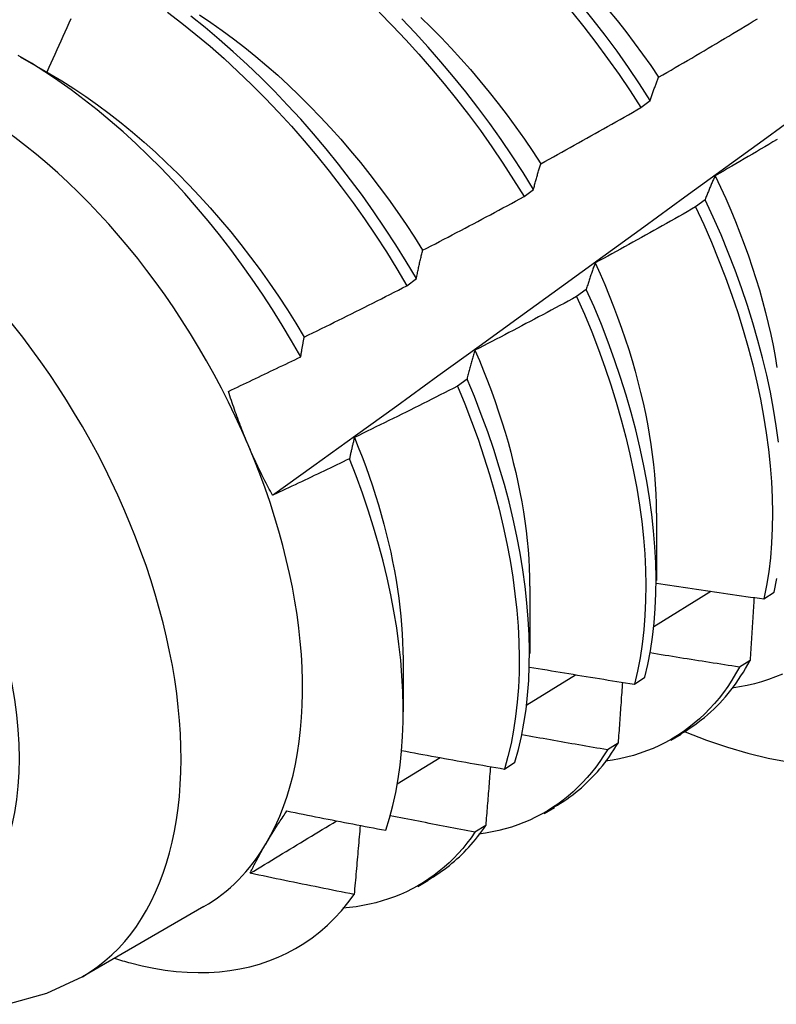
# Model space of a CAD drawing. Header units: inches. Extents: x 0 to 144, y -11 to 93.
# Tile 40 of 53: x 121.07 to 121.278, y 51.353 to 51.624. Entities that reach past the tile are written whole.
import ezdxf

# ---------------------------------------------------------------- set-up
doc = ezdxf.new("R2010")
doc.units = ezdxf.units.IN
doc.header["$LTSCALE"] = 8.616264
doc.header["$MEASUREMENT"] = 0
doc.layers.add('Visible Edges(ANSI)', color=7, linetype='Continuous', lineweight=25)
doc.layers.add('Visible Tangent Edges(ANSI)', color=7, linetype='Continuous', lineweight=25)

msp = doc.modelspace()

# ---------------------------------------------------------------- linework, layer by layer
at = {"layer": 'Visible Edges(ANSI)'}
for p, q in [((121.07001, 51.61355), (121.07817, 51.60886)), ((121.24062, 51.59956), (121.24322, 51.60154)), ((121.20851, 51.57511), (121.21111, 51.57709)), ((121.2583, 51.57426), (121.25566, 51.57227)), ((121.17631, 51.55062), (121.17892, 51.5526)), ((121.22562, 51.54962), (121.22297, 51.54763)), ((121.19284, 51.52498), (121.19018, 51.52298)), ((121.24492, 51.48811), (121.2449, 51.46963)), ((121.21012, 51.46802), (121.2101, 51.44954)), ((121.24423, 51.45701), (121.25982, 51.46667)), ((121.27445, 51.46455), (121.27732, 51.46645)), ((121.17532, 51.44793), (121.1753, 51.43348)), ((121.27064, 51.44765), (121.26771, 51.44581)), ((121.20927, 51.43548), (121.22269, 51.44373)), ((121.23884, 51.44112), (121.24172, 51.44301)), ((121.24888, 51.42571), (121.2517, 51.42734)), ((121.23436, 51.42491), (121.23142, 51.42308)), ((121.17366, 51.4137), (121.1855, 51.42093)), ((121.20312, 51.41779), (121.20601, 51.41967)), ((121.21409, 51.40562), (121.2169, 51.40725)), ((121.19798, 51.4023), (121.19503, 51.40048)), ((121.17929, 51.38553), (121.1821, 51.38716)), ((121.12053, 51.38002), (121.08712, 51.36073))]:
    msp.add_line(p, q, dxfattribs=at)
at = {"layer": 'Visible Edges(ANSI)', "flags": 128}
for points in [[(121.13939, 51.49303), (121.15077, 51.50123), (121.16214, 51.50943), (121.1735, 51.51763), (121.18485, 51.52582), (121.19619, 51.53402), (121.20752, 51.54222), (121.21884, 51.55042), (121.23015, 51.55861), (121.24145, 51.5668), (121.25274, 51.575), (121.26402, 51.58319), (121.27528, 51.59138), (121.28654, 51.59956), (121.29779, 51.60775), (121.30903, 51.61593), (121.32027, 51.62411), (121.33149, 51.63229), (121.3427, 51.64046), (121.3539, 51.64863), (121.3651, 51.6568), (121.37628, 51.66497), (121.38746, 51.67313)], [(121.24322, 51.60154), (121.24026, 51.60611), (121.23721, 51.61062), (121.23407, 51.61506), (121.23084, 51.61943), (121.22753, 51.62371), (121.22414, 51.62792)], [(121.11046, 51.6258), (121.11441, 51.6228), (121.11833, 51.61967), (121.12222, 51.61641), (121.12607, 51.61302), (121.12987, 51.60952), (121.13363, 51.6059), (121.13734, 51.60218), (121.14099, 51.59835), (121.14458, 51.59442), (121.14811, 51.59039), (121.15157, 51.58627), (121.15496, 51.58207), (121.15827, 51.57778), (121.16151, 51.57342), (121.16465, 51.56899), (121.16771, 51.56448), (121.17068, 51.55992), (121.17354, 51.5553), (121.17631, 51.55062)], [(121.17892, 51.5526), (121.17614, 51.55727), (121.17327, 51.56189), (121.17029, 51.56645), (121.16723, 51.57095), (121.16407, 51.57538), (121.16084, 51.57973), (121.15752, 51.58401), (121.15412, 51.58821), (121.15066, 51.59232), (121.14712, 51.59634), (121.14353, 51.60026), (121.13987, 51.60409), (121.13616, 51.60781), (121.1324, 51.61141), (121.12859, 51.61491), (121.12474, 51.61828), (121.12085, 51.62153), (121.11692, 51.62465)], [(121.11928, 51.62508), (121.12241, 51.62299), (121.12554, 51.62079), (121.12864, 51.6185), (121.13172, 51.61612), (121.13478, 51.61364), (121.13782, 51.61108), (121.14083, 51.60843), (121.1438, 51.60569), (121.14674, 51.60288), (121.14965, 51.59998), (121.15251, 51.59702), (121.15533, 51.59398), (121.15811, 51.59087), (121.16084, 51.5877), (121.16352, 51.58447), (121.16615, 51.58118), (121.16872, 51.57783), (121.17123, 51.57443), (121.17368, 51.57097), (121.17607, 51.56747), (121.17839, 51.56393), (121.18064, 51.56034)], [(121.16865, 51.62577), (121.17236, 51.62204), (121.17601, 51.61821), (121.1796, 51.61427), (121.18312, 51.61024), (121.18658, 51.60612), (121.18997, 51.60192), (121.19327, 51.59763), (121.1965, 51.59326), (121.19964, 51.58882), (121.20269, 51.58432), (121.20565, 51.57974), (121.20851, 51.57511)], [(121.22159, 51.62598), (121.22497, 51.62177), (121.22828, 51.61747), (121.2315, 51.6131), (121.23463, 51.60866), (121.23768, 51.60414), (121.24062, 51.59956)], [(121.23166, 51.62646), (121.23409, 51.62348), (121.23648, 51.62045), (121.23881, 51.61738), (121.2411, 51.61426), (121.24333, 51.6111), (121.24551, 51.6079)], [(121.08394, 51.62395), (121.0834, 51.62273), (121.08285, 51.62151), (121.08231, 51.62029), (121.08176, 51.61907), (121.08122, 51.61785), (121.08067, 51.61663), (121.08012, 51.61541), (121.07957, 51.61419), (121.07902, 51.61297), (121.07847, 51.61176), (121.07792, 51.61054), (121.07737, 51.60932)], [(121.21111, 51.57709), (121.20824, 51.58172), (121.20528, 51.58628), (121.20222, 51.59079), (121.19907, 51.59522), (121.19584, 51.59958), (121.19252, 51.60386), (121.18913, 51.60806), (121.18567, 51.61218), (121.18214, 51.6162), (121.17855, 51.62013), (121.17489, 51.62395)], [(121.18015, 51.62431), (121.18295, 51.62158), (121.18571, 51.61878), (121.18844, 51.61591), (121.19113, 51.61298), (121.19377, 51.60999), (121.19637, 51.60694), (121.19892, 51.60383), (121.20142, 51.60067), (121.20387, 51.59746), (121.20627, 51.5942), (121.20861, 51.59089), (121.21089, 51.58754), (121.21311, 51.58414)], [(121.24551, 51.6079), (121.24665, 51.60856), (121.24779, 51.60922), (121.24892, 51.60988), (121.25006, 51.61054), (121.25119, 51.6112), (121.25233, 51.61186), (121.25346, 51.61252), (121.2546, 51.61319), (121.25573, 51.61386), (121.25686, 51.61452), (121.25799, 51.61519), (121.25913, 51.61586), (121.26026, 51.61653), (121.26139, 51.6172), (121.26252, 51.61787), (121.26364, 51.61855), (121.26477, 51.61922), (121.2659, 51.61989), (121.26703, 51.62057), (121.26815, 51.62125), (121.26928, 51.62193), (121.2704, 51.62261), (121.27153, 51.62329), (121.27265, 51.62397)], [(121.14712, 51.53108), (121.14463, 51.53545), (121.14204, 51.53978), (121.13938, 51.54406), (121.13662, 51.54829), (121.13379, 51.55246), (121.13087, 51.55657), (121.12788, 51.56061), (121.12482, 51.56457), (121.1217, 51.56844), (121.11851, 51.57222), (121.11527, 51.57592), (121.11198, 51.57951), (121.10863, 51.58301), (121.10523, 51.58641), (121.10179, 51.5897), (121.0983, 51.59289), (121.09477, 51.59596), (121.0912, 51.59891), (121.08762, 51.60174), (121.08401, 51.60444), (121.08038, 51.607), (121.07674, 51.60943), (121.07309, 51.61173), (121.06944, 51.61388)], [(121.07817, 51.60886), (121.08147, 51.6069), (121.08475, 51.60482), (121.08802, 51.60263), (121.09128, 51.60033), (121.09451, 51.59792), (121.09772, 51.59541), (121.10091, 51.5928), (121.10406, 51.59009), (121.10718, 51.58729), (121.11027, 51.5844), (121.11332, 51.58143), (121.11633, 51.57837), (121.11929, 51.57523), (121.12221, 51.57202), (121.12508, 51.56874), (121.12789, 51.56538), (121.13064, 51.56197), (121.13334, 51.55849), (121.13597, 51.55495), (121.13854, 51.55136), (121.14104, 51.54771), (121.14347, 51.54402), (121.14582, 51.54029), (121.14809, 51.53651)], [(121.24322, 51.60154), (121.24331, 51.60182), (121.2434, 51.60209), (121.24349, 51.60237), (121.24358, 51.60264), (121.24367, 51.60292), (121.24377, 51.60319), (121.24386, 51.60346), (121.24395, 51.60373), (121.24405, 51.604), (121.24414, 51.60427), (121.24424, 51.60453), (121.24433, 51.6048), (121.24443, 51.60506), (121.24453, 51.60533), (121.24462, 51.60559), (121.24472, 51.60585), (121.24482, 51.60611), (121.24491, 51.60637), (121.24501, 51.60663), (121.24511, 51.60688), (121.24521, 51.60714), (121.24531, 51.60739), (121.24541, 51.60765), (121.24551, 51.6079)], [(121.21311, 51.58414), (121.21426, 51.58477), (121.21542, 51.58541), (121.21657, 51.58604), (121.21772, 51.58667), (121.21887, 51.58731), (121.22002, 51.58794), (121.22117, 51.58858), (121.22232, 51.58922), (121.22347, 51.58986), (121.22462, 51.5905), (121.22576, 51.59114), (121.22691, 51.59178), (121.22806, 51.59242), (121.2292, 51.59307), (121.23035, 51.59371), (121.23149, 51.59436), (121.23264, 51.595), (121.23378, 51.59565), (121.23492, 51.5963), (121.23606, 51.59695), (121.2372, 51.5976), (121.23835, 51.59826), (121.23949, 51.59891), (121.24062, 51.59956)], [(121.27809, 51.5908), (121.27695, 51.59012), (121.27582, 51.58945), (121.27469, 51.58878), (121.27355, 51.58811), (121.27242, 51.58745), (121.27128, 51.58678), (121.27015, 51.58611), (121.26901, 51.58545), (121.26787, 51.58479), (121.26674, 51.58412), (121.2656, 51.58346), (121.26446, 51.5828), (121.26332, 51.58214), (121.26218, 51.58149), (121.26104, 51.58083)], [(121.21111, 51.57709), (121.21119, 51.5774), (121.21127, 51.5777), (121.21135, 51.57801), (121.21143, 51.57831), (121.21151, 51.57861), (121.21159, 51.57891), (121.21167, 51.57921), (121.21175, 51.57951), (121.21183, 51.57981), (121.21192, 51.58011), (121.212, 51.5804), (121.21208, 51.5807), (121.21217, 51.58099), (121.21225, 51.58128), (121.21233, 51.58157), (121.21242, 51.58186), (121.2125, 51.58215), (121.21259, 51.58244), (121.21268, 51.58273), (121.21276, 51.58301), (121.21285, 51.5833), (121.21294, 51.58358), (121.21302, 51.58386), (121.21311, 51.58414)], [(121.26104, 51.58083), (121.26092, 51.58057), (121.2608, 51.5803), (121.26068, 51.58004), (121.26056, 51.57978), (121.26044, 51.57951), (121.26033, 51.57924), (121.26021, 51.57898), (121.26009, 51.57871), (121.25998, 51.57844), (121.25986, 51.57817), (121.25975, 51.57789), (121.25963, 51.57762), (121.25952, 51.57735), (121.2594, 51.57707), (121.25929, 51.5768), (121.25918, 51.57652), (121.25907, 51.57624), (121.25896, 51.57596), (121.25884, 51.57568), (121.25873, 51.5754), (121.25862, 51.57511), (121.25851, 51.57483), (121.2584, 51.57455), (121.2583, 51.57426)], [(121.26104, 51.58083), (121.26253, 51.5777), (121.26396, 51.57456), (121.26532, 51.57142), (121.26663, 51.56828), (121.26788, 51.56513), (121.26907, 51.56199), (121.27019, 51.55885), (121.27126, 51.55572), (121.27226, 51.5526), (121.2732, 51.54949), (121.27408, 51.54639), (121.27489, 51.5433), (121.27564, 51.54023), (121.27633, 51.53718), (121.27696, 51.53416), (121.27752, 51.53115), (121.27802, 51.52817)], [(121.18064, 51.56034), (121.18181, 51.56095), (121.18297, 51.56155), (121.18414, 51.56216), (121.18531, 51.56276), (121.18647, 51.56337), (121.18764, 51.56398), (121.1888, 51.56459), (121.18997, 51.5652), (121.19113, 51.56581), (121.19229, 51.56643), (121.19345, 51.56704), (121.19462, 51.56765), (121.19578, 51.56827), (121.19694, 51.56889), (121.1981, 51.56951), (121.19926, 51.57012), (121.20042, 51.57074), (121.20157, 51.57137), (121.20273, 51.57199), (121.20389, 51.57261), (121.20505, 51.57324), (121.2062, 51.57386), (121.20736, 51.57449), (121.20851, 51.57511)], [(121.27846, 51.50758), (121.27785, 51.51213), (121.2771, 51.51673), (121.27623, 51.52138), (121.27522, 51.52608), (121.27409, 51.53082), (121.27283, 51.53559), (121.27145, 51.54039), (121.26994, 51.54521), (121.26831, 51.55004), (121.26655, 51.55489), (121.26467, 51.55974), (121.26267, 51.56459), (121.26054, 51.56943), (121.2583, 51.57426)], [(121.25566, 51.57227), (121.25452, 51.57162), (121.25337, 51.57096), (121.25223, 51.57031), (121.25109, 51.56966), (121.24994, 51.56901), (121.24879, 51.56836), (121.24765, 51.56772), (121.2465, 51.56707), (121.24535, 51.56642), (121.24421, 51.56578), (121.24306, 51.56514), (121.24191, 51.56449), (121.24076, 51.56385), (121.23961, 51.56321), (121.23846, 51.56257), (121.23731, 51.56193), (121.23615, 51.5613), (121.235, 51.56066), (121.23385, 51.56003), (121.23269, 51.55939), (121.23154, 51.55876), (121.23039, 51.55813), (121.22923, 51.5575), (121.22807, 51.55687)], [(121.25566, 51.57227), (121.2579, 51.56744), (121.26001, 51.5626), (121.26201, 51.55775), (121.26388, 51.5529), (121.26563, 51.54805), (121.26725, 51.54322), (121.26875, 51.5384), (121.27012, 51.5336), (121.27137, 51.52883), (121.27249, 51.5241), (121.27349, 51.51941), (121.27435, 51.51476), (121.27509, 51.51016), (121.27569, 51.50562), (121.27617, 51.50114), (121.27651, 51.49672), (121.27672, 51.49238), (121.2768, 51.48812), (121.27675, 51.48395), (121.27656, 51.47987), (121.27624, 51.47588), (121.27578, 51.47199), (121.27518, 51.46821), (121.27445, 51.46455)], [(121.17892, 51.5526), (121.17898, 51.55294), (121.17905, 51.55327), (121.17912, 51.55361), (121.17919, 51.55394), (121.17926, 51.55427), (121.17933, 51.5546), (121.1794, 51.55493), (121.17947, 51.55525), (121.17954, 51.55558), (121.17961, 51.55591), (121.17968, 51.55623), (121.17975, 51.55655), (121.17982, 51.55688), (121.1799, 51.5572), (121.17997, 51.55752), (121.18004, 51.55784), (121.18011, 51.55815), (121.18019, 51.55847), (121.18026, 51.55879), (121.18034, 51.5591), (121.18041, 51.55941), (121.18049, 51.55972), (121.18056, 51.56003), (121.18064, 51.56034)], [(121.22807, 51.55687), (121.22797, 51.55658), (121.22786, 51.55629), (121.22775, 51.556), (121.22764, 51.5557), (121.22754, 51.55541), (121.22743, 51.55512), (121.22733, 51.55482), (121.22722, 51.55452), (121.22712, 51.55422), (121.22702, 51.55393), (121.22691, 51.55363), (121.22681, 51.55332), (121.22671, 51.55302), (121.22661, 51.55272), (121.22651, 51.55241), (121.2264, 51.55211), (121.2263, 51.5518), (121.2262, 51.55149), (121.22611, 51.55119), (121.22601, 51.55088), (121.22591, 51.55056), (121.22581, 51.55025), (121.22571, 51.54994), (121.22562, 51.54962)], [(121.22807, 51.55687), (121.22942, 51.55389), (121.23071, 51.55091), (121.23195, 51.54793), (121.23313, 51.54495), (121.23425, 51.54197), (121.23532, 51.53899), (121.23634, 51.53602), (121.2373, 51.53306), (121.2382, 51.5301), (121.23905, 51.52716), (121.23984, 51.52423), (121.24057, 51.52131), (121.24125, 51.51841), (121.24187, 51.51553), (121.24243, 51.51267), (121.24293, 51.50983), (121.24338, 51.50702), (121.24376, 51.50423), (121.24409, 51.50147), (121.24437, 51.49874), (121.24458, 51.49604), (121.24473, 51.49337), (121.24483, 51.49074), (121.24486, 51.48814)], [(121.14809, 51.53651), (121.14927, 51.53709), (121.15046, 51.53766), (121.15164, 51.53824), (121.15282, 51.53882), (121.154, 51.5394), (121.15518, 51.53998), (121.15636, 51.54056), (121.15753, 51.54115), (121.15871, 51.54173), (121.15989, 51.54232), (121.16107, 51.5429), (121.16224, 51.54349), (121.16342, 51.54408), (121.16459, 51.54467), (121.16577, 51.54526), (121.16694, 51.54585), (121.16811, 51.54644), (121.16929, 51.54704), (121.17046, 51.54763), (121.17163, 51.54823), (121.1728, 51.54882), (121.17397, 51.54942), (121.17514, 51.55002), (121.17631, 51.55062)], [(121.24172, 51.44301), (121.24257, 51.44657), (121.24328, 51.45026), (121.24385, 51.45405), (121.24429, 51.45795), (121.24459, 51.46195), (121.24476, 51.46605), (121.2448, 51.47024), (121.2447, 51.47451), (121.24448, 51.47886), (121.24412, 51.48328), (121.24363, 51.48777), (121.24301, 51.49231), (121.24226, 51.49692), (121.24138, 51.50157), (121.24037, 51.50627), (121.23923, 51.51101), (121.23797, 51.51578), (121.23658, 51.52058), (121.23507, 51.5254), (121.23342, 51.53023), (121.23166, 51.53508), (121.22977, 51.53993), (121.22775, 51.54478), (121.22562, 51.54962)], [(121.22297, 51.54763), (121.22181, 51.54701), (121.22065, 51.54638), (121.2195, 51.54576), (121.21834, 51.54514), (121.21718, 51.54451), (121.21601, 51.54389), (121.21485, 51.54327), (121.21369, 51.54265), (121.21253, 51.54204), (121.21136, 51.54142), (121.2102, 51.5408), (121.20904, 51.54019), (121.20787, 51.53958), (121.20671, 51.53896), (121.20554, 51.53835), (121.20437, 51.53774), (121.20321, 51.53713), (121.20204, 51.53652), (121.20087, 51.53592), (121.1997, 51.53531), (121.19853, 51.53471), (121.19736, 51.5341), (121.19619, 51.5335), (121.19502, 51.5329)], [(121.22297, 51.54763), (121.2251, 51.54279), (121.22711, 51.53794), (121.22899, 51.53309), (121.23074, 51.52824), (121.23238, 51.52341), (121.23388, 51.51859), (121.23526, 51.51379), (121.23651, 51.50903), (121.23764, 51.50429), (121.23864, 51.49959), (121.23951, 51.49494), (121.24025, 51.49034), (121.24086, 51.4858), (121.24134, 51.48132), (121.24168, 51.4769), (121.2419, 51.47256), (121.24199, 51.46829), (121.24194, 51.46411), (121.24176, 51.46002), (121.24145, 51.45603), (121.241, 51.45214), (121.24041, 51.44835), (121.2397, 51.44467), (121.23884, 51.44112)], [(121.14712, 51.53108), (121.14716, 51.53131), (121.1472, 51.53154), (121.14724, 51.53178), (121.14727, 51.53201), (121.14731, 51.53224), (121.14735, 51.53246), (121.14739, 51.53269), (121.14743, 51.53292), (121.14747, 51.53315), (121.14751, 51.53338), (121.14755, 51.5336), (121.14759, 51.53383), (121.14764, 51.53406), (121.14768, 51.53428), (121.14772, 51.53451), (121.14776, 51.53473), (121.1478, 51.53496), (121.14784, 51.53518), (121.14788, 51.5354), (121.14792, 51.53562), (121.14797, 51.53585), (121.14801, 51.53607), (121.14805, 51.53629), (121.14809, 51.53651)], [(121.19502, 51.5329), (121.19492, 51.53258), (121.19483, 51.53226), (121.19473, 51.53194), (121.19464, 51.53162), (121.19454, 51.5313), (121.19445, 51.53098), (121.19436, 51.53065), (121.19426, 51.53033), (121.19417, 51.53), (121.19408, 51.52967), (121.19399, 51.52934), (121.19389, 51.52902), (121.1938, 51.52868), (121.19371, 51.52835), (121.19362, 51.52802), (121.19353, 51.52769), (121.19344, 51.52735), (121.19336, 51.52702), (121.19327, 51.52668), (121.19318, 51.52634), (121.19309, 51.526), (121.19301, 51.52566), (121.19292, 51.52532), (121.19284, 51.52498)], [(121.19502, 51.5329), (121.19623, 51.53008), (121.19739, 51.52726), (121.1985, 51.52444), (121.19956, 51.52162), (121.20057, 51.5188), (121.20153, 51.51599), (121.20244, 51.51319), (121.2033, 51.5104), (121.20411, 51.50761), (121.20486, 51.50484), (121.20557, 51.50208), (121.20623, 51.49933), (121.20683, 51.4966), (121.20738, 51.49389), (121.20788, 51.49119), (121.20833, 51.48852), (121.20873, 51.48587), (121.20908, 51.48324), (121.20937, 51.48064), (121.20961, 51.47806), (121.2098, 51.47552), (121.20994, 51.473), (121.21002, 51.47051), (121.21005, 51.46806)], [(121.12724, 51.52159), (121.12807, 51.52198), (121.1289, 51.52237), (121.12973, 51.52276), (121.13056, 51.52316), (121.13139, 51.52355), (121.13222, 51.52394), (121.13305, 51.52433), (121.13388, 51.52472), (121.13471, 51.52512), (121.13554, 51.52551), (121.13637, 51.52591), (121.1372, 51.5263), (121.13802, 51.5267), (121.13885, 51.52709), (121.13968, 51.52749), (121.14051, 51.52789), (121.14133, 51.52828), (121.14216, 51.52868), (121.14299, 51.52908), (121.14381, 51.52948), (121.14464, 51.52988), (121.14547, 51.53028), (121.14629, 51.53068), (121.14712, 51.53108)], [(121.20601, 51.41967), (121.20697, 51.42313), (121.2078, 51.4267), (121.2085, 51.43039), (121.20906, 51.4342), (121.20949, 51.43811), (121.20979, 51.44211), (121.20995, 51.44622), (121.20998, 51.45041), (121.20988, 51.45468), (121.20965, 51.45903), (121.20929, 51.46346), (121.20879, 51.46795), (121.20817, 51.4725), (121.20741, 51.4771), (121.20653, 51.48176), (121.20552, 51.48646), (121.20438, 51.4912), (121.20311, 51.49597), (121.20171, 51.50077), (121.20019, 51.50559), (121.19854, 51.51043), (121.19676, 51.51527), (121.19486, 51.52013), (121.19284, 51.52498)], [(121.19018, 51.52298), (121.18901, 51.52239), (121.18784, 51.52179), (121.18666, 51.52119), (121.18549, 51.5206), (121.18431, 51.52), (121.18314, 51.51941), (121.18196, 51.51882), (121.18078, 51.51823), (121.1796, 51.51764), (121.17843, 51.51705), (121.17725, 51.51646), (121.17607, 51.51588), (121.17489, 51.51529), (121.17371, 51.51471), (121.17253, 51.51412), (121.17135, 51.51354), (121.17016, 51.51296), (121.16898, 51.51238), (121.1678, 51.5118), (121.16662, 51.51122), (121.16543, 51.51065), (121.16425, 51.51007), (121.16306, 51.5095), (121.16188, 51.50892)], [(121.19018, 51.52298), (121.1922, 51.51813), (121.19409, 51.51328), (121.19586, 51.50843), (121.1975, 51.5036), (121.19901, 51.49878), (121.2004, 51.49398), (121.20166, 51.48921), (121.20279, 51.48448), (121.20379, 51.47978), (121.20466, 51.47513), (121.20541, 51.47053), (121.20602, 51.46598), (121.20651, 51.4615), (121.20686, 51.45708), (121.20708, 51.45273), (121.20717, 51.44846), (121.20713, 51.44428), (121.20696, 51.44018), (121.20665, 51.43618), (121.20621, 51.43228), (121.20564, 51.42849), (121.20493, 51.4248), (121.20409, 51.42124), (121.20312, 51.41779)], [(121.13268, 51.50685), (121.13242, 51.50745), (121.13217, 51.50805), (121.13192, 51.50866), (121.13168, 51.50926), (121.13143, 51.50987), (121.13119, 51.51048), (121.13095, 51.51108), (121.13071, 51.51169), (121.13048, 51.5123), (121.13025, 51.51291), (121.13002, 51.51353), (121.12979, 51.51414), (121.12956, 51.51476), (121.12934, 51.51537), (121.12912, 51.51599), (121.1289, 51.51661), (121.12869, 51.51723), (121.12847, 51.51785), (121.12826, 51.51847), (121.12805, 51.51909), (121.12784, 51.51972), (121.12764, 51.52034), (121.12744, 51.52097), (121.12724, 51.52159)], [(121.16188, 51.50892), (121.16182, 51.50868), (121.16176, 51.50844), (121.1617, 51.50821), (121.16164, 51.50797), (121.16159, 51.50773), (121.16153, 51.50748), (121.16147, 51.50724), (121.16141, 51.507), (121.16136, 51.50676), (121.1613, 51.50652), (121.16124, 51.50627), (121.16118, 51.50603), (121.16113, 51.50578), (121.16107, 51.50554), (121.16102, 51.50529), (121.16096, 51.50505), (121.16091, 51.5048), (121.16085, 51.50455), (121.16079, 51.50431), (121.16074, 51.50406), (121.16069, 51.50381), (121.16063, 51.50356), (121.16058, 51.50331), (121.16052, 51.50306)], [(121.16188, 51.50892), (121.16296, 51.50626), (121.16399, 51.5036), (121.16498, 51.50095), (121.16593, 51.49829), (121.16683, 51.49564), (121.16768, 51.493), (121.16849, 51.49037), (121.16926, 51.48774), (121.16997, 51.48513), (121.17065, 51.48253), (121.17128, 51.47993), (121.17186, 51.47736), (121.17239, 51.4748), (121.17288, 51.47225), (121.17333, 51.46972), (121.17373, 51.46721), (121.17408, 51.46472), (121.17438, 51.46226), (121.17464, 51.45981), (121.17486, 51.45739), (121.17502, 51.455), (121.17514, 51.45263), (121.17522, 51.45029), (121.17524, 51.44797)], [(121.13939, 51.49303), (121.13908, 51.49359), (121.13878, 51.49415), (121.13848, 51.49471), (121.13818, 51.49527), (121.13788, 51.49584), (121.13759, 51.4964), (121.1373, 51.49697), (121.13701, 51.49754), (121.13672, 51.49811), (121.13643, 51.49868), (121.13615, 51.49926), (121.13587, 51.49983), (121.13559, 51.50041), (121.13531, 51.50098), (121.13504, 51.50156), (121.13477, 51.50215), (121.1345, 51.50273), (121.13423, 51.50331), (121.13397, 51.5039), (121.13371, 51.50449), (121.13344, 51.50507), (121.13319, 51.50566), (121.13293, 51.50626), (121.13268, 51.50685)], [(121.16052, 51.50306), (121.15965, 51.50264), (121.15877, 51.50221), (121.15789, 51.50179), (121.15701, 51.50137), (121.15613, 51.50094), (121.15525, 51.50052), (121.15438, 51.5001), (121.1535, 51.49968), (121.15262, 51.49926), (121.15174, 51.49884), (121.15086, 51.49842), (121.14998, 51.498), (121.1491, 51.49758), (121.14821, 51.49717), (121.14733, 51.49675), (121.14645, 51.49634), (121.14557, 51.49592), (121.14469, 51.4955), (121.1438, 51.49509), (121.14292, 51.49468), (121.14204, 51.49426), (121.14116, 51.49385), (121.14027, 51.49344), (121.13939, 51.49303)], [(121.17051, 51.40096), (121.17154, 51.40432), (121.17245, 51.4078), (121.17323, 51.41138), (121.1739, 51.41508), (121.17443, 51.41886), (121.17484, 51.42274), (121.17512, 51.4267), (121.17527, 51.43075), (121.1753, 51.43488), (121.17519, 51.43909), (121.17496, 51.44337), (121.17461, 51.44772), (121.17412, 51.45213), (121.1735, 51.45661), (121.17276, 51.46114), (121.17189, 51.4657), (121.17089, 51.4703), (121.16977, 51.47492), (121.16853, 51.47958), (121.16717, 51.48425), (121.16569, 51.48894), (121.16408, 51.49364), (121.16236, 51.49835), (121.16052, 51.50306)], [(121.24489, 51.46891), (121.24612, 51.46872), (121.24735, 51.46853), (121.24858, 51.46834), (121.24981, 51.46816), (121.25104, 51.46797), (121.25227, 51.46778), (121.2535, 51.4676), (121.25473, 51.46741), (121.25596, 51.46723), (121.25719, 51.46705), (121.25843, 51.46686), (121.25966, 51.46668), (121.26089, 51.4665), (121.26212, 51.46632), (121.26335, 51.46614), (121.26458, 51.46596), (121.26582, 51.46578), (121.26705, 51.4656), (121.26828, 51.46543), (121.26952, 51.46525), (121.27075, 51.46507), (121.27198, 51.4649), (121.27322, 51.46472), (121.27445, 51.46455)], [(121.27732, 51.46645), (121.27804, 51.47012)], [(121.27173, 51.46493), (121.27169, 51.46422), (121.27164, 51.4635), (121.2716, 51.46278), (121.27156, 51.46207), (121.27151, 51.46135), (121.27147, 51.46063), (121.27142, 51.45991), (121.27138, 51.45919), (121.27133, 51.45847), (121.27129, 51.45775), (121.27124, 51.45704), (121.2712, 51.45632), (121.27115, 51.4556), (121.2711, 51.45487), (121.27106, 51.45415), (121.27101, 51.45343), (121.27097, 51.45271), (121.27092, 51.45199), (121.27087, 51.45127), (121.27083, 51.45055), (121.27078, 51.44982), (121.27073, 51.4491), (121.27069, 51.44838), (121.27064, 51.44765)], [(121.26771, 51.44581), (121.26669, 51.44597), (121.26566, 51.44613), (121.26464, 51.44628), (121.26362, 51.44644), (121.2626, 51.4466), (121.26157, 51.44676), (121.26055, 51.44692), (121.25953, 51.44708), (121.25851, 51.44724), (121.25749, 51.4474), (121.25646, 51.44756), (121.25544, 51.44773), (121.25442, 51.44789), (121.2534, 51.44805), (121.25238, 51.44822), (121.25136, 51.44838), (121.25034, 51.44855), (121.24932, 51.44871), (121.24829, 51.44888), (121.24727, 51.44904), (121.24625, 51.44921), (121.24523, 51.44938), (121.24421, 51.44955), (121.24319, 51.44972)], [(121.25161, 51.4275), (121.25259, 51.42807), (121.25354, 51.42866), (121.25449, 51.42928), (121.25542, 51.42992), (121.25633, 51.43059), (121.25723, 51.43128), (121.25812, 51.43199), (121.25898, 51.43273), (121.25984, 51.43349), (121.26068, 51.43427), (121.2615, 51.43508), (121.2623, 51.43591), (121.26309, 51.43676), (121.26387, 51.43764), (121.26462, 51.43854), (121.26536, 51.43946), (121.26608, 51.44041), (121.26679, 51.44138), (121.26748, 51.44237), (121.26814, 51.44338), (121.2688, 51.44441), (121.26943, 51.44547), (121.27004, 51.44655), (121.27064, 51.44765)], [(121.21004, 51.44584), (121.21124, 51.44564), (121.21243, 51.44543), (121.21363, 51.44523), (121.21483, 51.44503), (121.21603, 51.44483), (121.21723, 51.44463), (121.21843, 51.44443), (121.21963, 51.44423), (121.22083, 51.44403), (121.22202, 51.44383), (121.22322, 51.44363), (121.22442, 51.44343), (121.22562, 51.44324), (121.22682, 51.44304), (121.22803, 51.44285), (121.22923, 51.44265), (121.23043, 51.44246), (121.23163, 51.44226), (121.23283, 51.44207), (121.23403, 51.44188), (121.23523, 51.44169), (121.23644, 51.4415), (121.23764, 51.44131), (121.23884, 51.44112)], [(121.26771, 51.44581), (121.26669, 51.44398), (121.26562, 51.44221), (121.2645, 51.4405), (121.26333, 51.43886), (121.26211, 51.43728), (121.26084, 51.43577), (121.25953, 51.43432), (121.25817, 51.43294), (121.25676, 51.43162), (121.25531, 51.43037), (121.25381, 51.42918), (121.25227, 51.42807), (121.2507, 51.42701), (121.24908, 51.42603), (121.24742, 51.42511), (121.24572, 51.42427), (121.24399, 51.42349), (121.24222, 51.42278), (121.24041, 51.42213), (121.23857, 51.42156), (121.2367, 51.42106), (121.23479, 51.42063), (121.23285, 51.42027), (121.23089, 51.41998)], [(121.27952, 51.4439), (121.27766, 51.44311), (121.27576, 51.44241), (121.27382, 51.44178), (121.27184, 51.44123), (121.26983, 51.44075), (121.26778, 51.44036), (121.26569, 51.44005)], [(121.23556, 51.44164), (121.23551, 51.44094), (121.23546, 51.44025), (121.23541, 51.43956), (121.23536, 51.43886), (121.23531, 51.43817), (121.23526, 51.43747), (121.23522, 51.43678), (121.23517, 51.43608), (121.23512, 51.43538), (121.23507, 51.43469), (121.23502, 51.43399), (121.23497, 51.4333), (121.23492, 51.4326), (121.23487, 51.4319), (121.23482, 51.4312), (121.23477, 51.43051), (121.23472, 51.42981), (121.23467, 51.42911), (121.23462, 51.42841), (121.23456, 51.42771), (121.23451, 51.42701), (121.23446, 51.42631), (121.23441, 51.42561), (121.23436, 51.42491)], [(121.23142, 51.42308), (121.23044, 51.42325), (121.22946, 51.42342), (121.22848, 51.42358), (121.2275, 51.42375), (121.22652, 51.42392), (121.22554, 51.42409), (121.22456, 51.42426), (121.22358, 51.42443), (121.2226, 51.4246), (121.22162, 51.42477), (121.22064, 51.42494), (121.21967, 51.42512), (121.21869, 51.42529), (121.21771, 51.42546), (121.21673, 51.42563), (121.21575, 51.42581), (121.21477, 51.42598), (121.21379, 51.42616), (121.21282, 51.42633), (121.21184, 51.42651), (121.21086, 51.42669), (121.20988, 51.42686), (121.20891, 51.42704), (121.20793, 51.42722)], [(121.21682, 51.40739), (121.2177, 51.4079), (121.21856, 51.40843), (121.21941, 51.40898), (121.22025, 51.40955), (121.22108, 51.41014), (121.2219, 51.41075), (121.2227, 51.41137), (121.22349, 51.41202), (121.22427, 51.41268), (121.22504, 51.41337), (121.22579, 51.41407), (121.22654, 51.41479), (121.22726, 51.41553), (121.22798, 51.41629), (121.22868, 51.41707), (121.22937, 51.41787), (121.23004, 51.41868), (121.2307, 51.41952), (121.23135, 51.42037), (121.23198, 51.42124), (121.23259, 51.42213), (121.2332, 51.42304), (121.23379, 51.42397), (121.23436, 51.42491)], [(121.17485, 51.42289), (121.17603, 51.42267), (121.1772, 51.42245), (121.17838, 51.42223), (121.17955, 51.42201), (121.18073, 51.4218), (121.1819, 51.42158), (121.18308, 51.42137), (121.18426, 51.42115), (121.18543, 51.42094), (121.18661, 51.42072), (121.18779, 51.42051), (121.18897, 51.4203), (121.19014, 51.42008), (121.19132, 51.41987), (121.1925, 51.41966), (121.19368, 51.41945), (121.19486, 51.41924), (121.19604, 51.41903), (121.19722, 51.41883), (121.1984, 51.41862), (121.19958, 51.41841), (121.20076, 51.4182), (121.20194, 51.418), (121.20312, 51.41779)], [(121.23142, 51.42308), (121.2304, 51.42144), (121.22933, 51.41986), (121.22822, 51.41833), (121.22706, 51.41686), (121.22587, 51.41544), (121.22462, 51.41409), (121.22334, 51.41279), (121.22202, 51.41155), (121.22066, 51.41037), (121.21926, 51.40925), (121.21782, 51.40819), (121.21635, 51.40719), (121.21484, 51.40625), (121.21329, 51.40537), (121.21171, 51.40454), (121.2101, 51.40378), (121.20845, 51.40308), (121.20677, 51.40244), (121.20507, 51.40186), (121.20333, 51.40135), (121.20156, 51.40089), (121.19976, 51.4005), (121.19794, 51.40017), (121.19608, 51.3999)], [(121.19927, 51.41846), (121.19922, 51.41779), (121.19917, 51.41712), (121.19911, 51.41645), (121.19906, 51.41578), (121.19901, 51.41511), (121.19896, 51.41444), (121.1989, 51.41376), (121.19885, 51.41309), (121.1988, 51.41242), (121.19874, 51.41175), (121.19869, 51.41107), (121.19863, 51.4104), (121.19858, 51.40973), (121.19853, 51.40905), (121.19847, 51.40838), (121.19842, 51.4077), (121.19836, 51.40703), (121.19831, 51.40635), (121.19825, 51.40568), (121.1982, 51.405), (121.19814, 51.40433), (121.19809, 51.40365), (121.19803, 51.40298), (121.19798, 51.4023)], [(121.13758, 51.39729), (121.13779, 51.39765), (121.138, 51.39801), (121.13822, 51.39837), (121.13844, 51.39874), (121.13867, 51.3991), (121.13889, 51.39947), (121.13912, 51.39983), (121.13935, 51.4002), (121.13958, 51.40057), (121.13981, 51.40094), (121.14005, 51.40132), (121.14029, 51.40169), (121.14053, 51.40206), (121.14077, 51.40244), (121.14101, 51.40282), (121.14126, 51.4032), (121.14151, 51.40358), (121.14176, 51.40396), (121.14201, 51.40434), (121.14227, 51.40472), (121.14253, 51.40511), (121.14279, 51.40549), (121.14305, 51.40588), (121.14331, 51.40627)], [(121.14331, 51.40627), (121.14444, 51.40604), (121.14557, 51.40582), (121.1467, 51.40559), (121.14784, 51.40536), (121.14897, 51.40514), (121.1501, 51.40491), (121.15123, 51.40469), (121.15236, 51.40446), (121.15349, 51.40424), (121.15463, 51.40402), (121.15576, 51.4038), (121.15689, 51.40358), (121.15803, 51.40335), (121.15916, 51.40313), (121.16029, 51.40291), (121.16143, 51.4027), (121.16256, 51.40248), (121.1637, 51.40226), (121.16483, 51.40204), (121.16597, 51.40182), (121.1671, 51.40161), (121.16824, 51.40139), (121.16937, 51.40118), (121.17051, 51.40096)], [(121.13323, 51.38917), (121.13422, 51.38977), (121.13521, 51.39036), (121.1362, 51.39096), (121.13719, 51.39156), (121.13818, 51.39216), (121.13917, 51.39276), (121.14016, 51.39336), (121.14115, 51.39396), (121.14214, 51.39456), (121.14313, 51.39516), (121.14412, 51.39576), (121.14511, 51.39636), (121.1461, 51.39696), (121.14709, 51.39756), (121.14808, 51.39816), (121.14907, 51.39876), (121.15006, 51.39936), (121.15105, 51.39996), (121.15204, 51.40056), (121.15303, 51.40116), (121.15402, 51.40176), (121.15501, 51.40236), (121.156, 51.40296), (121.15698, 51.40356)], [(121.19503, 51.40048), (121.19406, 51.40066), (121.19309, 51.40084), (121.19211, 51.40103), (121.19114, 51.40121), (121.19017, 51.40139), (121.1892, 51.40158), (121.18822, 51.40176), (121.18725, 51.40195), (121.18628, 51.40213), (121.18531, 51.40232), (121.18434, 51.40251), (121.18336, 51.40269), (121.18239, 51.40288), (121.18142, 51.40307), (121.18045, 51.40326), (121.17948, 51.40344), (121.17851, 51.40363), (121.17754, 51.40382), (121.17657, 51.40401), (121.1756, 51.4042), (121.17463, 51.40439), (121.17366, 51.40459), (121.17269, 51.40478), (121.17172, 51.40497)], [(121.19503, 51.40048), (121.19395, 51.39893), (121.19282, 51.39744), (121.19165, 51.39601), (121.19044, 51.39463), (121.18919, 51.39331), (121.1879, 51.39205), (121.18657, 51.39085), (121.1852, 51.38971), (121.18379, 51.38863), (121.18234, 51.3876), (121.18086, 51.38663), (121.17934, 51.38573), (121.17779, 51.38488), (121.17621, 51.38409), (121.17459, 51.38337), (121.17294, 51.3827), (121.17126, 51.38209), (121.16955, 51.38155), (121.16781, 51.38106), (121.16604, 51.38064), (121.16424, 51.38028), (121.16241, 51.37997), (121.16056, 51.37973), (121.15869, 51.37956)], [(121.16347, 51.4023), (121.16341, 51.40151), (121.16334, 51.40073), (121.16327, 51.39994), (121.1632, 51.39915), (121.16314, 51.39836), (121.16307, 51.39757), (121.163, 51.39679), (121.16293, 51.396), (121.16286, 51.39521), (121.16279, 51.39442), (121.16273, 51.39363), (121.16266, 51.39284), (121.16259, 51.39205), (121.16252, 51.39126), (121.16245, 51.39046), (121.16238, 51.38967), (121.16231, 51.38888), (121.16224, 51.38809), (121.16217, 51.3873), (121.16209, 51.3865), (121.16202, 51.38571), (121.16195, 51.38492), (121.16188, 51.38412), (121.16181, 51.38333)], [(121.18204, 51.38729), (121.18281, 51.38774), (121.18358, 51.3882), (121.18434, 51.38869), (121.18509, 51.38918), (121.18583, 51.3897), (121.18656, 51.39022), (121.18728, 51.39077), (121.18799, 51.39132), (121.1887, 51.3919), (121.18939, 51.39249), (121.19007, 51.39309), (121.19074, 51.39371), (121.1914, 51.39434), (121.19205, 51.39499), (121.1927, 51.39566), (121.19333, 51.39633), (121.19395, 51.39703), (121.19455, 51.39774), (121.19515, 51.39846), (121.19574, 51.3992), (121.19632, 51.39995), (121.19688, 51.40072), (121.19743, 51.4015), (121.19798, 51.4023)], [(121.13323, 51.38917), (121.13338, 51.38949), (121.13354, 51.38981), (121.13369, 51.39014), (121.13385, 51.39047), (121.13402, 51.39079), (121.13418, 51.39112), (121.13435, 51.39145), (121.13452, 51.39178), (121.13469, 51.39212), (121.13487, 51.39245), (121.13505, 51.39279), (121.13523, 51.39313), (121.13541, 51.39347), (121.13559, 51.39381), (121.13578, 51.39415), (121.13597, 51.39449), (121.13616, 51.39484), (121.13636, 51.39518), (121.13655, 51.39553), (121.13675, 51.39588), (121.13696, 51.39623), (121.13716, 51.39658), (121.13737, 51.39693), (121.13758, 51.39729)], [(121.16181, 51.38333), (121.16061, 51.38357), (121.15942, 51.3838), (121.15823, 51.38404), (121.15703, 51.38428), (121.15584, 51.38452), (121.15465, 51.38475), (121.15346, 51.38499), (121.15226, 51.38523), (121.15107, 51.38548), (121.14988, 51.38572), (121.14869, 51.38596), (121.1475, 51.3862), (121.14631, 51.38645), (121.14512, 51.38669), (121.14393, 51.38694), (121.14274, 51.38718), (121.14155, 51.38743), (121.14036, 51.38767), (121.13917, 51.38792), (121.13798, 51.38817), (121.13679, 51.38842), (121.1356, 51.38867), (121.13441, 51.38892), (121.13323, 51.38917)], [(121.10036, 51.36451), (121.10354, 51.36373), (121.1067, 51.36308), (121.10982, 51.36257), (121.11289, 51.3622), (121.11593, 51.36197), (121.11892, 51.36187), (121.12187, 51.36191), (121.12477, 51.36209), (121.12762, 51.36241), (121.1304, 51.36287), (121.13313, 51.36347), (121.13579, 51.3642), (121.13838, 51.36507), (121.1409, 51.36608), (121.14335, 51.36722), (121.14572, 51.36849), (121.14802, 51.36989), (121.15024, 51.37143), (121.15238, 51.37309), (121.15444, 51.37489), (121.15642, 51.37682), (121.15831, 51.37887), (121.16011, 51.38104), (121.16181, 51.38333)], [(121.08712, 51.36073), (121.0772, 51.35609), (121.06673, 51.35315)]]:
    msp.add_lwpolyline(points, dxfattribs=at)
at = {"layer": 'Visible Edges(ANSI)'}
for centre, major_axis, start_param, end_param in [((121.05508, 51.49339), (0.06545, -0.11337), 1.361945, 2.409143), ((121.05508, 51.49339), (0.06545, -0.11337), 0.314748, 1.361945), ((121.23394, 51.59666), (0.0975, -0.16887), 5.635352, 6.960298), ((121.05508, 51.49339), (0.06545, -0.11337), 0, 0.314748), ((121.07247, 51.50343), (0.07776, -0.13468), 5.712947, 5.754141)]:
    msp.add_ellipse(centre, major_axis=major_axis, ratio=0.57735, start_param=start_param, end_param=end_param, dxfattribs=at)
at = {"layer": 'Visible Tangent Edges(ANSI)'}
msp.add_ellipse((121.02167, 51.4741), major_axis=(0.06545, -0.11337), ratio=0.57735, start_param=0, end_param=3.141593, dxfattribs=at)
msp.add_ellipse((120.9994, 51.46124), major_axis=(0.0497, -0.08609), ratio=0.57735, dxfattribs=at)

doc.saveas('drawing.dxf')
